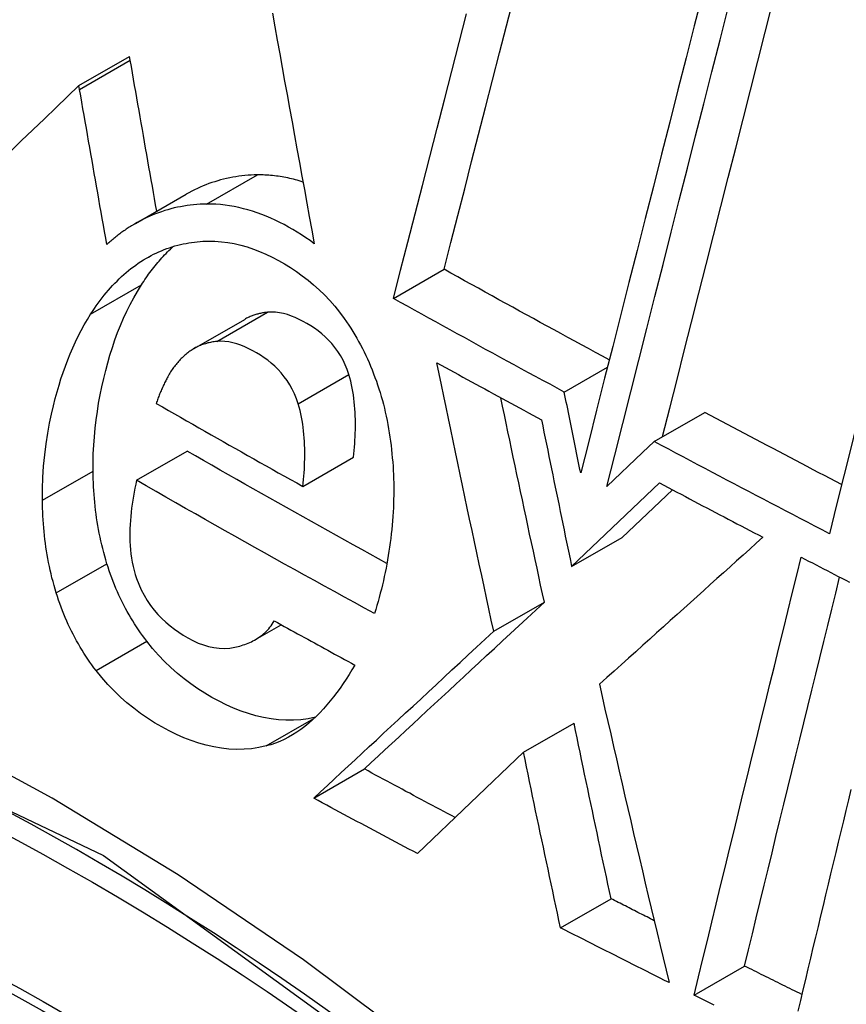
# Model space of a CAD drawing. Header units: inches. Extents: x 338.7 to 398.8, y 128 to 186.9.
# Tile 9 of 110: x 367.1094 to 367.2056, y 158.0831 to 158.1977. Entities that reach past the tile are written whole.
import ezdxf

# ---------------------------------------------------------------- set-up
doc = ezdxf.new("R2010")
doc.units = ezdxf.units.IN
doc.header["$MEASUREMENT"] = 0
doc.layers.add('Visible Edges(ANSI)', color=7, linetype='Continuous', lineweight=25)
doc.layers.add('Visible Tangent Edges(ANSI)', color=7, linetype='Continuous', lineweight=25)

msp = doc.modelspace()

# ---------------------------------------------------------------- linework, layer by layer
at = {"layer": 'Visible Edges(ANSI)'}
for p, q in [((367.11633, 158.19), (367.12222, 158.19339)), ((367.1223, 158.19295), (367.12222, 158.19339)), ((367.1164, 158.18955), (367.11633, 158.19)), ((367.12291, 158.17395), (367.12881, 158.17735)), ((367.15292, 158.16524), (367.15882, 158.16863)), ((367.12973, 158.1594), (367.13563, 158.1628)), ((367.17281, 158.15434), (367.17783, 158.15723)), ((367.18327, 158.14858), (367.18915, 158.15197)), ((367.18327, 158.14858), (367.18192, 158.14731)), ((367.12302, 158.14408), (367.12892, 158.14747)), ((367.14239, 158.14336), (367.14829, 158.14676)), ((367.18192, 158.14731), (367.17777, 158.14335)), ((367.17367, 158.13404), (367.1839, 158.14376)), ((367.17956, 158.13743), (367.18539, 158.14297)), ((367.17367, 158.13404), (367.17956, 158.13743)), ((367.1646, 158.1265), (367.17049, 158.12989)), ((367.13687, 158.12554), (367.13988, 158.12727)), ((367.16806, 158.11243), (367.17395, 158.11582)), ((367.16806, 158.11243), (367.15574, 158.10064)), ((367.14365, 158.10709), (367.14955, 158.11049)), ((367.17238, 158.09201), (367.17826, 158.09539)), ((367.18793, 158.08417), (367.19379, 158.08755))]:
    msp.add_line(p, q, dxfattribs=at)
at = {"layer": 'Visible Edges(ANSI)', "flags": 128}
for points in [[(367.18888, 158.20069), (367.18793, 158.19697), (367.18698, 158.19324), (367.18603, 158.1895), (367.18508, 158.18576), (367.18413, 158.18202), (367.18318, 158.17827), (367.18223, 158.17453), (367.18128, 158.1708), (367.18033, 158.16707), (367.17939, 158.16335), (367.17845, 158.15964), (367.17751, 158.15594), (367.17657, 158.15225), (367.17565, 158.14858), (367.17472, 158.14493)], [(367.15882, 158.16863), (367.15962, 158.17174), (367.16042, 158.17487), (367.16122, 158.178), (367.16203, 158.18115), (367.16284, 158.1843), (367.16365, 158.18746), (367.16447, 158.19063), (367.16528, 158.1938), (367.1661, 158.19697), (367.16691, 158.20015)], [(367.18426, 158.14916), (367.1851, 158.15247), (367.18594, 158.15579), (367.18678, 158.15913), (367.18763, 158.16248), (367.18848, 158.16583), (367.18933, 158.1692), (367.19019, 158.17257), (367.19104, 158.17594), (367.1919, 158.17932), (367.19276, 158.18271), (367.19362, 158.18609), (367.19448, 158.18947), (367.19534, 158.19285), (367.1962, 158.19623), (367.19705, 158.1996)], [(367.13885, 158.19841), (367.13913, 158.19684), (367.13941, 158.19527), (367.1397, 158.19369), (367.13998, 158.19211), (367.14027, 158.19053), (367.14055, 158.18895), (367.14084, 158.18737), (367.14113, 158.18579), (367.14141, 158.18421), (367.1417, 158.18263), (367.14199, 158.18106), (367.14228, 158.17948), (367.14256, 158.1779), (367.14285, 158.17632), (367.14314, 158.17475), (367.14343, 158.17317), (367.14372, 158.1716)], [(367.15292, 158.16524), (367.15376, 158.16851), (367.1546, 158.17179), (367.15545, 158.17509), (367.1563, 158.17839), (367.15715, 158.18171), (367.158, 158.18503), (367.15886, 158.18836), (367.15972, 158.19169), (367.16057, 158.19503), (367.16143, 158.19837)], [(367.17777, 158.14335), (367.17869, 158.147), (367.17961, 158.15067), (367.18054, 158.15435), (367.18148, 158.15804), (367.18242, 158.16175), (367.18336, 158.16547), (367.1843, 158.1692), (367.18525, 158.17293), (367.1862, 158.17666), (367.18715, 158.1804), (367.1881, 158.18414), (367.18905, 158.18788), (367.18999, 158.19161), (367.19094, 158.19534), (367.19189, 158.19906)], [(367.21892, 158.19896), (367.21807, 158.19558), (367.21722, 158.19219), (367.21637, 158.1888), (367.21551, 158.18539), (367.21466, 158.18199), (367.21381, 158.17858), (367.21295, 158.17517), (367.2121, 158.17175), (367.21125, 158.16834), (367.2104, 158.16493), (367.20955, 158.16152), (367.2087, 158.15812), (367.20786, 158.15472), (367.20702, 158.15133), (367.20618, 158.14795), (367.20534, 158.14458), (367.20451, 158.14121), (367.20368, 158.13786)], [(367.12538, 158.17538), (367.12525, 158.17611), (367.12512, 158.17685), (367.125, 158.17758), (367.12487, 158.17831), (367.12474, 158.17905), (367.12461, 158.17978), (367.12448, 158.18051), (367.12435, 158.18125), (367.12422, 158.18198), (367.12409, 158.18271), (367.12396, 158.18345), (367.12384, 158.18418), (367.12371, 158.18491), (367.12358, 158.18565), (367.12345, 158.18638), (367.12332, 158.18711), (367.12319, 158.18784), (367.12307, 158.18857), (367.12294, 158.1893), (367.12281, 158.19003), (367.12268, 158.19076), (367.12256, 158.19149), (367.12243, 158.19222), (367.1223, 158.19295)], [(367.11633, 158.19), (367.11499, 158.18872), (367.11366, 158.18744), (367.11232, 158.18615), (367.11097, 158.18486), (367.10962, 158.18356), (367.10827, 158.18226)], [(367.11957, 158.17151), (367.11944, 158.17226), (367.1193, 158.17301), (367.11917, 158.17376), (367.11904, 158.17452), (367.11891, 158.17527), (367.11877, 158.17602), (367.11864, 158.17678), (367.11851, 158.17753), (367.11838, 158.17829), (367.11824, 158.17904), (367.11811, 158.17979), (367.11798, 158.18054), (367.11785, 158.1813), (367.11772, 158.18205), (367.11758, 158.1828), (367.11745, 158.18355), (367.11732, 158.18431), (367.11719, 158.18506), (367.11706, 158.18581), (367.11693, 158.18656), (367.1168, 158.18731), (367.11667, 158.18806), (367.11653, 158.18881), (367.1164, 158.18955)], [(367.13709, 158.17961), (367.13673, 158.1796), (367.13637, 158.17959), (367.13601, 158.17957), (367.13565, 158.17954), (367.13529, 158.1795), (367.13493, 158.17945), (367.13458, 158.1794), (367.13423, 158.17934), (367.13387, 158.17928), (367.13352, 158.1792), (367.13317, 158.17912), (367.13282, 158.17903), (367.13248, 158.17893), (367.13213, 158.17882), (367.13179, 158.17871), (367.13145, 158.17859), (367.13111, 158.17846), (367.13077, 158.17832), (367.13044, 158.17818), (367.13011, 158.17803), (367.12978, 158.17787), (367.12945, 158.1777), (367.12913, 158.17753), (367.12881, 158.17735)], [(367.1424, 158.17878), (367.14218, 158.17885), (367.14196, 158.17892), (367.14174, 158.17898), (367.14152, 158.17904), (367.1413, 158.1791), (367.14108, 158.17915), (367.14086, 158.1792), (367.14064, 158.17925), (367.14041, 158.17929), (367.14019, 158.17934), (367.13997, 158.17938), (367.13975, 158.17941), (367.13953, 158.17945), (367.13931, 158.17948), (367.13909, 158.1795), (367.13886, 158.17953), (367.13864, 158.17955), (367.13842, 158.17957), (367.1382, 158.17958), (367.13798, 158.17959), (367.13776, 158.1796), (367.13753, 158.17961), (367.13731, 158.17961), (367.13709, 158.17961)], [(367.13119, 158.17621), (367.13081, 158.1762), (367.13043, 158.17619), (367.13004, 158.17616), (367.12966, 158.17613), (367.12928, 158.17609), (367.12891, 158.17604), (367.12853, 158.17598), (367.12816, 158.17591), (367.12778, 158.17584), (367.12741, 158.17576), (367.12704, 158.17566), (367.12667, 158.17556), (367.12631, 158.17545), (367.12594, 158.17533), (367.12558, 158.1752), (367.12522, 158.17507), (367.12486, 158.17492), (367.12451, 158.17477), (367.12416, 158.17461), (367.12381, 158.17444), (367.12346, 158.17426), (367.12312, 158.17408), (367.12278, 158.17388), (367.12244, 158.17368)], [(367.14372, 158.1716), (367.14323, 158.17196), (367.14274, 158.1723), (367.14224, 158.17263), (367.14174, 158.17294), (367.14124, 158.17325), (367.14073, 158.17354), (367.14021, 158.17382), (367.13969, 158.17408), (367.13917, 158.17434), (367.13865, 158.17458), (367.13812, 158.1748), (367.1376, 158.17501), (367.13707, 158.1752), (367.13653, 158.17538), (367.136, 158.17554), (367.13547, 158.17568), (367.13493, 158.17581), (367.1344, 158.17592), (367.13386, 158.17601), (367.13333, 158.17609), (367.13279, 158.17615), (367.13226, 158.17619), (367.13173, 158.17621), (367.13119, 158.17621)], [(367.12244, 158.17368), (367.12232, 158.1736), (367.12219, 158.17352), (367.12207, 158.17344), (367.12194, 158.17336), (367.12182, 158.17328), (367.1217, 158.17319), (367.12157, 158.17311), (367.12145, 158.17302), (367.12133, 158.17294), (367.12121, 158.17285), (367.12109, 158.17276), (367.12097, 158.17267), (367.12085, 158.17258), (367.12073, 158.17249), (367.12061, 158.17239), (367.12049, 158.1723), (367.12038, 158.1722), (367.12026, 158.17211), (367.12014, 158.17201), (367.12003, 158.17191), (367.11991, 158.17181), (367.1198, 158.17171), (367.11968, 158.17161), (367.11957, 158.17151)], [(367.12384, 158.16971), (367.12413, 158.16989), (367.12442, 158.17005), (367.12472, 158.17022), (367.12502, 158.17037), (367.12532, 158.17052), (367.12563, 158.17066), (367.12593, 158.17079), (367.12624, 158.17091), (367.12655, 158.17103), (367.12687, 158.17114), (367.12718, 158.17124), (367.1275, 158.17134), (367.12782, 158.17143), (367.12814, 158.17151), (367.12846, 158.17158), (367.12879, 158.17164), (367.12911, 158.1717), (367.12944, 158.17175), (367.12976, 158.17179), (367.13009, 158.17183), (367.13042, 158.17186), (367.13075, 158.17188), (367.13108, 158.17189), (367.13142, 158.1719)], [(367.13142, 158.1719), (367.13216, 158.17189), (367.13291, 158.17183), (367.13365, 158.17174), (367.1344, 158.17161), (367.13515, 158.17143), (367.13589, 158.17122), (367.13663, 158.17098), (367.13736, 158.1707), (367.13809, 158.17038), (367.13882, 158.17003), (367.13954, 158.16965), (367.14025, 158.16925), (367.14095, 158.16882), (367.14164, 158.16837), (367.14232, 158.16788), (367.14299, 158.16736), (367.14364, 158.16682), (367.14428, 158.16624), (367.1449, 158.16564), (367.14551, 158.165), (367.14609, 158.16434), (367.14666, 158.16364), (367.1472, 158.16291), (367.14772, 158.16214)], [(367.12359, 158.1668), (367.12373, 158.16701), (367.12387, 158.16722), (367.12401, 158.16743), (367.12415, 158.16764), (367.1243, 158.16785), (367.12444, 158.16805), (367.12459, 158.16825), (367.12474, 158.16845), (367.12489, 158.16864), (367.12504, 158.16884), (367.12519, 158.16903), (367.12534, 158.16922), (367.1255, 158.1694), (367.12566, 158.16959), (367.12582, 158.16977), (367.12598, 158.16995), (367.12614, 158.17012), (367.1263, 158.1703), (367.12647, 158.17047), (367.12663, 158.17064), (367.1268, 158.1708), (367.12697, 158.17096), (367.12714, 158.17113), (367.12731, 158.17128)], [(367.11769, 158.1634), (367.11791, 158.16373), (367.11813, 158.16406), (367.11835, 158.16438), (367.11857, 158.16469), (367.1188, 158.165), (367.11903, 158.1653), (367.11927, 158.1656), (367.11951, 158.16589), (367.11975, 158.16618), (367.12, 158.16646), (367.12025, 158.16673), (367.1205, 158.167), (367.12076, 158.16726), (367.12102, 158.16752), (367.12128, 158.16777), (367.12155, 158.16801), (367.12182, 158.16824), (367.1221, 158.16847), (367.12238, 158.1687), (367.12266, 158.16891), (367.12295, 158.16912), (367.12324, 158.16933), (367.12354, 158.16952), (367.12384, 158.16971)], [(367.17805, 158.15808), (367.17725, 158.15852), (367.17644, 158.15895), (367.17564, 158.15939), (367.17483, 158.15983), (367.17403, 158.16026), (367.17322, 158.1607), (367.17242, 158.16114), (367.17162, 158.16158), (367.17081, 158.16202), (367.17001, 158.16245), (367.16921, 158.16289), (367.16841, 158.16333), (367.16761, 158.16377), (367.16681, 158.16421), (367.16601, 158.16465), (367.16521, 158.16509), (367.16441, 158.16554), (367.16361, 158.16598), (367.16281, 158.16642), (367.16201, 158.16686), (367.16121, 158.1673), (367.16041, 158.16775), (367.15962, 158.16819), (367.15882, 158.16863)], [(367.11797, 158.14515), (367.11797, 158.14616), (367.118, 158.14716), (367.11805, 158.14816), (367.11812, 158.14915), (367.11821, 158.15014), (367.11833, 158.15112), (367.11847, 158.15209), (367.11862, 158.15305), (367.1188, 158.15401), (367.11899, 158.15495), (367.11921, 158.1559), (367.11944, 158.15683), (367.11968, 158.15774), (367.11994, 158.15864), (367.12022, 158.15953), (367.12052, 158.1604), (367.12083, 158.16126), (367.12117, 158.1621), (367.12152, 158.16293), (367.1219, 158.16374), (367.12229, 158.16454), (367.12271, 158.16531), (367.12314, 158.16606), (367.12359, 158.1668)], [(367.17281, 158.15434), (367.17198, 158.15479), (367.17115, 158.15524), (367.17031, 158.15569), (367.16948, 158.15614), (367.16865, 158.15659), (367.16781, 158.15705), (367.16698, 158.1575), (367.16615, 158.15795), (367.16532, 158.1584), (367.16449, 158.15886), (367.16366, 158.15931), (367.16283, 158.15977), (367.162, 158.16022), (367.16118, 158.16067), (367.16035, 158.16113), (367.15952, 158.16158), (367.15869, 158.16204), (367.15787, 158.1625), (367.15704, 158.16295), (367.15622, 158.16341), (367.15539, 158.16386), (367.15457, 158.16432), (367.15375, 158.16478), (367.15292, 158.16524)], [(367.14774, 158.15638), (367.14755, 158.15696), (367.14732, 158.15752), (367.14706, 158.15806), (367.14677, 158.15858), (367.14646, 158.15907), (367.14612, 158.15954), (367.14576, 158.15998), (367.14538, 158.16039), (367.14498, 158.16077), (367.14458, 158.16113), (367.14416, 158.16146), (367.14373, 158.16177), (367.1433, 158.16206), (367.14286, 158.16232), (367.14241, 158.16257), (367.14196, 158.1628), (367.14151, 158.16301), (367.14105, 158.16319), (367.14059, 158.16335), (367.14012, 158.16348), (367.13966, 158.16357), (367.13919, 158.16363), (367.13873, 158.16365), (367.13827, 158.16363)], [(367.11207, 158.14175), (367.11208, 158.14308), (367.11213, 158.14441), (367.11222, 158.14572), (367.11235, 158.14703), (367.11251, 158.14832), (367.11271, 158.14955), (367.11292, 158.15071), (367.11314, 158.15177), (367.11337, 158.15274), (367.11358, 158.1536), (367.11379, 158.15437), (367.11401, 158.15513), (367.11424, 158.15589), (367.11449, 158.15663), (367.11475, 158.15736), (367.11502, 158.15808), (367.1153, 158.15879), (367.1156, 158.15948), (367.11592, 158.16017), (367.11624, 158.16084), (367.11658, 158.1615), (367.11694, 158.16215), (367.11731, 158.16278), (367.11769, 158.1634)], [(367.13827, 158.16363), (367.13815, 158.16361), (367.13804, 158.1636), (367.13792, 158.16358), (367.13781, 158.16357), (367.1377, 158.16355), (367.13758, 158.16353), (367.13747, 158.1635), (367.13736, 158.16348), (367.13724, 158.16345), (367.13713, 158.16342), (367.13702, 158.16339), (367.13691, 158.16336), (367.1368, 158.16332), (367.13669, 158.16329), (367.13658, 158.16325), (367.13647, 158.16321), (367.13636, 158.16316), (367.13625, 158.16312), (367.13615, 158.16307), (367.13604, 158.16302), (367.13594, 158.16297), (367.13583, 158.16292), (367.13573, 158.16286), (367.13563, 158.1628)], [(367.14772, 158.16214), (367.14797, 158.16177), (367.1482, 158.16139), (367.14843, 158.161), (367.14866, 158.16062), (367.14888, 158.16022), (367.1491, 158.15982), (367.14931, 158.15942), (367.14951, 158.15902), (367.14971, 158.15861), (367.1499, 158.15819), (367.15009, 158.15777), (367.15027, 158.15735), (367.15045, 158.15692), (367.15062, 158.15648), (367.15078, 158.15605), (367.15094, 158.15561), (367.15109, 158.15517), (367.15124, 158.15472), (367.15138, 158.15428), (367.15151, 158.15383), (367.15164, 158.15337), (367.15176, 158.15292), (367.15187, 158.15246), (367.15198, 158.152)], [(367.13237, 158.16023), (367.13222, 158.16021), (367.13207, 158.16019), (367.13192, 158.16017), (367.13177, 158.16014), (367.13162, 158.16012), (367.13148, 158.16008), (367.13133, 158.16005), (367.13118, 158.16001), (367.13104, 158.15997), (367.13089, 158.15992), (367.13075, 158.15987), (367.13061, 158.15982), (367.13046, 158.15977), (367.13032, 158.15971), (367.13018, 158.15964), (367.13005, 158.15958), (367.12991, 158.15951), (367.12977, 158.15943), (367.12964, 158.15935), (367.12951, 158.15927), (367.12938, 158.15919), (367.12925, 158.1591), (367.12912, 158.15901), (367.12899, 158.15891)], [(367.14184, 158.15299), (367.14165, 158.15357), (367.14142, 158.15413), (367.14116, 158.15467), (367.14088, 158.15518), (367.14057, 158.15567), (367.14023, 158.15612), (367.13988, 158.15656), (367.13951, 158.15696), (367.13912, 158.15735), (367.13871, 158.1577), (367.1383, 158.15804), (367.13788, 158.15834), (367.13745, 158.15863), (367.13701, 158.1589), (367.13656, 158.15915), (367.13611, 158.15938), (367.13565, 158.1596), (367.13518, 158.15978), (367.13472, 158.15995), (367.13425, 158.16008), (367.13378, 158.16017), (367.13331, 158.16023), (367.13284, 158.16025), (367.13237, 158.16023)], [(367.12899, 158.15891), (367.12888, 158.15882), (367.12877, 158.15873), (367.12866, 158.15863), (367.12855, 158.15853), (367.12844, 158.15843), (367.12833, 158.15833), (367.12823, 158.15823), (367.12812, 158.15812), (367.12802, 158.15802), (367.12792, 158.15791), (367.12782, 158.15779), (367.12772, 158.15768), (367.12763, 158.15756), (367.12753, 158.15744), (367.12744, 158.15732), (367.12735, 158.1572), (367.12726, 158.15707), (367.12717, 158.15695), (367.12708, 158.15682), (367.127, 158.15668), (367.12692, 158.15655), (367.12684, 158.15641), (367.12676, 158.15627), (367.12668, 158.15613)], [(367.1646, 158.1265), (367.16432, 158.1278), (367.16404, 158.1291), (367.16376, 158.13041), (367.16348, 158.13171), (367.1632, 158.13301), (367.16292, 158.13432), (367.16264, 158.13562), (367.16236, 158.13693), (367.16208, 158.13823), (367.1618, 158.13954), (367.16152, 158.14084), (367.16125, 158.14214), (367.16097, 158.14345), (367.16069, 158.14475), (367.16042, 158.14606), (367.16015, 158.14736), (367.15987, 158.14866), (367.1596, 158.14997), (367.15933, 158.15127), (367.15905, 158.15257), (367.15878, 158.15387), (367.15851, 158.15517), (367.15824, 158.15647), (367.15797, 158.15776)], [(367.15797, 158.15776), (367.15848, 158.15748), (367.15898, 158.15721), (367.15949, 158.15693), (367.16, 158.15665), (367.1605, 158.15637), (367.16101, 158.15609), (367.16152, 158.15582), (367.16203, 158.15554), (367.16253, 158.15526), (367.16304, 158.15498), (367.16355, 158.15471), (367.16405, 158.15443), (367.16456, 158.15415), (367.16507, 158.15388), (367.16558, 158.1536), (367.16609, 158.15332), (367.1666, 158.15305), (367.1671, 158.15277), (367.16761, 158.1525), (367.16812, 158.15222), (367.16863, 158.15194), (367.16914, 158.15167), (367.16965, 158.15139), (367.17016, 158.15112)], [(367.12668, 158.15613), (367.12661, 158.15601), (367.12655, 158.15589), (367.12649, 158.15577), (367.12643, 158.15565), (367.12636, 158.15552), (367.1263, 158.1554), (367.12624, 158.15527), (367.12618, 158.15515), (367.12612, 158.15502), (367.12606, 158.15489), (367.126, 158.15476), (367.12594, 158.15463), (367.12589, 158.1545), (367.12583, 158.15437), (367.12577, 158.15424), (367.12572, 158.1541), (367.12567, 158.15397), (367.12561, 158.15384), (367.12556, 158.1537), (367.12551, 158.15357), (367.12547, 158.15343), (367.12542, 158.1533), (367.12537, 158.15316), (367.12533, 158.15302)], [(367.14829, 158.14676), (367.14833, 158.14715), (367.14836, 158.14755), (367.1484, 158.14794), (367.14843, 158.14834), (367.14845, 158.14874), (367.14847, 158.14915), (367.14849, 158.14955), (367.1485, 158.14995), (367.14851, 158.15036), (367.14851, 158.15076), (367.1485, 158.15116), (367.14849, 158.15157), (367.14847, 158.15197), (367.14845, 158.15238), (367.14841, 158.15278), (367.14837, 158.15319), (367.14833, 158.1536), (367.14827, 158.154), (367.14821, 158.1544), (367.14813, 158.15481), (367.14805, 158.1552), (367.14796, 158.1556), (367.14786, 158.15599), (367.14774, 158.15638)], [(367.17049, 158.12989), (367.17028, 158.13088), (367.17006, 158.13187), (367.16985, 158.13286), (367.16964, 158.13385), (367.16942, 158.13484), (367.16921, 158.13583), (367.169, 158.13682), (367.16878, 158.13782), (367.16857, 158.13881), (367.16836, 158.1398), (367.16815, 158.14079), (367.16794, 158.14179), (367.16772, 158.14278), (367.16751, 158.14377), (367.1673, 158.14476), (367.16709, 158.14575), (367.16688, 158.14675), (367.16667, 158.14774), (367.16646, 158.14873), (367.16626, 158.14972), (367.16605, 158.15071), (367.16584, 158.1517), (367.16563, 158.15269), (367.16542, 158.15368)], [(367.17472, 158.14493), (367.17464, 158.14533), (367.17456, 158.14572), (367.17448, 158.14611), (367.1744, 158.1465), (367.17432, 158.14689), (367.17424, 158.14728), (367.17416, 158.14768), (367.17408, 158.14807), (367.174, 158.14846), (367.17392, 158.14885), (367.17384, 158.14924), (367.17376, 158.14963), (367.17368, 158.15003), (367.1736, 158.15042), (367.17353, 158.15081), (367.17345, 158.1512), (367.17337, 158.15159), (367.17329, 158.15198), (367.17321, 158.15238), (367.17313, 158.15277), (367.17305, 158.15316), (367.17297, 158.15355), (367.17289, 158.15394), (367.17281, 158.15434)], [(367.12533, 158.15302), (367.12604, 158.15262), (367.12674, 158.15221), (367.12745, 158.15181), (367.12816, 158.1514), (367.12886, 158.151), (367.12957, 158.15059), (367.13028, 158.15019), (367.13099, 158.14979), (367.1317, 158.14938), (367.13241, 158.14898), (367.13312, 158.14858), (367.13383, 158.14817), (367.13454, 158.14777), (367.13525, 158.14737), (367.13596, 158.14697), (367.13667, 158.14657), (367.13739, 158.14616), (367.1381, 158.14576), (367.13881, 158.14536), (367.13953, 158.14496), (367.14024, 158.14456), (367.14096, 158.14416), (367.14167, 158.14376), (367.14239, 158.14336)], [(367.14239, 158.14336), (367.14243, 158.14375), (367.14247, 158.14415), (367.1425, 158.14455), (367.14253, 158.14495), (367.14256, 158.14535), (367.14258, 158.14575), (367.14259, 158.14616), (367.1426, 158.14657), (367.14261, 158.14697), (367.14261, 158.14738), (367.1426, 158.14779), (367.14259, 158.14819), (367.14257, 158.1486), (367.14255, 158.14901), (367.14251, 158.14941), (367.14247, 158.14981), (367.14243, 158.15021), (367.14237, 158.15062), (367.14231, 158.15102), (367.14223, 158.15142), (367.14215, 158.15181), (367.14206, 158.15221), (367.14196, 158.1526), (367.14184, 158.15299)], [(367.15198, 158.152), (367.15208, 158.15152), (367.15218, 158.15104), (367.15227, 158.15055), (367.15236, 158.15007), (367.15244, 158.14959), (367.15252, 158.1491), (367.15259, 158.14862), (367.15265, 158.14814), (367.15271, 158.14765), (367.15276, 158.14717), (367.1528, 158.14668), (367.15284, 158.1462), (367.15288, 158.14572), (367.15291, 158.14523), (367.15293, 158.14475), (367.15295, 158.14426), (367.15296, 158.14378), (367.15296, 158.1433), (367.15296, 158.14281), (367.15296, 158.14233), (367.15295, 158.14184), (367.15294, 158.14136), (367.15292, 158.14088), (367.15289, 158.1404)], [(367.17016, 158.15112), (367.1703, 158.15041), (367.17045, 158.14969), (367.17059, 158.14898), (367.17074, 158.14827), (367.17088, 158.14756), (367.17103, 158.14685), (367.17117, 158.14614), (367.17132, 158.14542), (367.17147, 158.14471), (367.17161, 158.144), (367.17176, 158.14329), (367.1719, 158.14258), (367.17205, 158.14187), (367.1722, 158.14115), (367.17234, 158.14044), (367.17249, 158.13973), (367.17264, 158.13902), (367.17279, 158.13831), (367.17293, 158.13759), (367.17308, 158.13688), (367.17323, 158.13617), (367.17338, 158.13546), (367.17352, 158.13475), (367.17367, 158.13404)], [(367.20509, 158.14357), (367.20443, 158.14392), (367.20376, 158.14427), (367.20309, 158.14462), (367.20243, 158.14496), (367.20176, 158.14531), (367.20109, 158.14566), (367.20043, 158.14601), (367.19976, 158.14636), (367.1991, 158.14671), (367.19843, 158.14706), (367.19777, 158.14741), (367.19711, 158.14776), (367.19644, 158.14811), (367.19578, 158.14846), (367.19511, 158.14881), (367.19445, 158.14916), (367.19379, 158.14951), (367.19313, 158.14986), (367.19246, 158.15021), (367.1918, 158.15057), (367.19114, 158.15092), (367.19048, 158.15127), (367.18981, 158.15162), (367.18915, 158.15197)], [(367.20368, 158.13786), (367.20283, 158.13831), (367.20197, 158.13875), (367.20112, 158.13919), (367.20026, 158.13964), (367.19941, 158.14008), (367.19855, 158.14053), (367.1977, 158.14097), (367.19685, 158.14142), (367.196, 158.14187), (367.19515, 158.14231), (367.19429, 158.14276), (367.19344, 158.1432), (367.19259, 158.14365), (367.19174, 158.1441), (367.19089, 158.14455), (367.19005, 158.14499), (367.1892, 158.14544), (367.18835, 158.14589), (367.1875, 158.14634), (367.18665, 158.14679), (367.18581, 158.14724), (367.18496, 158.14768), (367.18411, 158.14813), (367.18327, 158.14858)], [(367.15217, 158.1344), (367.15119, 158.13493), (367.15022, 158.13547), (367.14924, 158.13601), (367.14826, 158.13655), (367.14729, 158.13709), (367.14631, 158.13764), (367.14534, 158.13818), (367.14437, 158.13872), (367.14339, 158.13926), (367.14242, 158.13981), (367.14145, 158.14035), (367.14048, 158.14089), (367.13952, 158.14144), (367.13855, 158.14199), (367.13758, 158.14253), (367.13662, 158.14308), (367.13565, 158.14363), (367.13469, 158.14417), (367.13372, 158.14472), (367.13276, 158.14527), (367.1318, 158.14582), (367.13084, 158.14637), (367.12988, 158.14692), (367.12892, 158.14747)], [(367.11959, 158.13437), (367.11945, 158.13481), (367.11933, 158.13524), (367.11921, 158.13569), (367.11909, 158.13613), (367.11898, 158.13657), (367.11888, 158.13701), (367.11878, 158.13746), (367.11869, 158.13791), (367.11861, 158.13835), (367.11853, 158.1388), (367.11846, 158.13925), (367.11839, 158.1397), (367.11832, 158.14015), (367.11827, 158.1406), (367.11821, 158.14105), (367.11817, 158.14151), (367.11813, 158.14196), (367.11809, 158.14241), (367.11806, 158.14287), (367.11803, 158.14332), (367.11801, 158.14378), (367.11799, 158.14423), (367.11798, 158.14469), (367.11797, 158.14515)], [(367.12302, 158.14408), (367.12293, 158.14362), (367.12283, 158.14316), (367.12274, 158.1427), (367.12266, 158.14224), (367.12259, 158.14177), (367.12252, 158.1413), (367.12245, 158.14082), (367.1224, 158.14035), (367.12235, 158.13988), (367.12231, 158.1394), (367.12228, 158.13892), (367.12226, 158.13843), (367.12225, 158.13794), (367.12225, 158.13746), (367.12226, 158.13697), (367.12229, 158.13648), (367.12233, 158.13599), (367.12238, 158.1355), (367.12245, 158.13502), (367.12253, 158.13454), (367.12263, 158.13406), (367.12274, 158.13359), (367.12288, 158.13312), (367.12303, 158.13266)], [(367.15072, 158.12857), (367.14956, 158.1292), (367.14839, 158.12984), (367.14722, 158.13048), (367.14606, 158.13112), (367.14489, 158.13176), (367.14373, 158.1324), (367.14257, 158.13305), (367.14141, 158.13369), (367.14025, 158.13433), (367.13909, 158.13498), (367.13794, 158.13562), (367.13678, 158.13627), (367.13563, 158.13691), (367.13448, 158.13756), (367.13333, 158.13821), (367.13218, 158.13886), (367.13103, 158.13951), (367.12988, 158.14016), (367.12873, 158.14081), (367.12759, 158.14146), (367.12645, 158.14211), (367.1253, 158.14277), (367.12416, 158.14342), (367.12302, 158.14408)], [(367.1839, 158.14376), (367.1844, 158.1435), (367.1849, 158.14324), (367.1854, 158.14297), (367.1859, 158.14271), (367.1864, 158.14244), (367.1869, 158.14218), (367.1874, 158.14191), (367.1879, 158.14165), (367.1884, 158.14139), (367.1889, 158.14112), (367.1894, 158.14086), (367.1899, 158.1406), (367.1904, 158.14033), (367.1909, 158.14007), (367.1914, 158.13981), (367.1919, 158.13954), (367.19241, 158.13928), (367.19291, 158.13902), (367.19341, 158.13876), (367.19391, 158.13849), (367.19441, 158.13823), (367.19492, 158.13797), (367.19542, 158.13771), (367.19592, 158.13744)], [(367.11369, 158.13097), (367.11355, 158.13141), (367.11343, 158.13185), (367.11331, 158.13229), (367.11319, 158.13273), (367.11309, 158.13317), (367.11298, 158.13362), (367.11289, 158.13406), (367.1128, 158.13451), (367.11271, 158.13496), (367.11263, 158.1354), (367.11256, 158.13585), (367.11249, 158.1363), (367.11243, 158.13675), (367.11237, 158.1372), (367.11232, 158.13766), (367.11227, 158.13811), (367.11223, 158.13856), (367.11219, 158.13902), (367.11216, 158.13947), (367.11213, 158.13993), (367.11211, 158.14038), (367.11209, 158.14084), (367.11208, 158.14129), (367.11207, 158.14175)], [(367.15289, 158.1404), (367.15286, 158.13988), (367.15282, 158.13936), (367.15278, 158.13885), (367.15273, 158.13834), (367.15268, 158.13783), (367.15262, 158.13732), (367.15255, 158.13682), (367.15248, 158.13631), (367.15241, 158.13581), (367.15233, 158.13532), (367.15225, 158.13482), (367.15216, 158.13433), (367.15207, 158.13384), (367.15197, 158.13335), (367.15186, 158.13286), (367.15176, 158.13237), (367.15164, 158.13189), (367.15153, 158.13141), (367.1514, 158.13093), (367.15128, 158.13045), (367.15115, 158.12998), (367.15101, 158.12951), (367.15087, 158.12904), (367.15072, 158.12857)], [(367.19592, 158.13744), (367.19516, 158.13676), (367.19439, 158.13607), (367.19363, 158.13538), (367.19286, 158.13469), (367.1921, 158.13401), (367.19134, 158.13332), (367.19057, 158.13263), (367.1898, 158.13194), (367.18904, 158.13125), (367.18826, 158.13056), (367.18749, 158.12986), (367.18671, 158.12916), (367.18593, 158.12846), (367.18514, 158.12775), (367.18435, 158.12704), (367.18355, 158.12632), (367.18275, 158.1256), (367.18194, 158.12487), (367.18112, 158.12413), (367.18029, 158.12339), (367.17946, 158.12264), (367.17861, 158.12188), (367.17776, 158.12111), (367.1769, 158.12034)], [(367.18793, 158.08417), (367.18844, 158.08628), (367.18895, 158.0884), (367.18946, 158.09052), (367.18998, 158.09265), (367.19049, 158.09477), (367.19101, 158.0969), (367.19153, 158.09903), (367.19205, 158.10116), (367.19257, 158.1033), (367.19309, 158.10543), (367.19361, 158.10756), (367.19413, 158.10969), (367.19465, 158.11183), (367.19518, 158.11396), (367.1957, 158.11609), (367.19622, 158.11822), (367.19674, 158.12034), (367.19727, 158.12246), (367.19779, 158.12458), (367.19831, 158.1267), (367.19883, 158.12881), (367.19935, 158.13092), (367.19987, 158.13302), (367.20039, 158.13512)], [(367.20039, 158.13512), (367.20082, 158.1349), (367.20125, 158.13467), (367.20168, 158.13445), (367.20211, 158.13423), (367.20254, 158.13401), (367.20297, 158.13378), (367.2034, 158.13356), (367.20384, 158.13334), (367.20427, 158.13311), (367.2047, 158.13289), (367.20513, 158.13267), (367.20556, 158.13245), (367.20599, 158.13222)], [(367.12423, 158.12534), (367.12398, 158.12567), (367.12374, 158.126), (367.1235, 158.12633), (367.12326, 158.12667), (367.12303, 158.12701), (367.12281, 158.12736), (367.12259, 158.12771), (367.12237, 158.12807), (367.12216, 158.12843), (367.12195, 158.1288), (367.12175, 158.12917), (367.12155, 158.12955), (367.12135, 158.12993), (367.12117, 158.13032), (367.12098, 158.13071), (367.1208, 158.1311), (367.12063, 158.1315), (367.12047, 158.1319), (367.12031, 158.1323), (367.12015, 158.13271), (367.12, 158.13312), (367.11986, 158.13353), (367.11972, 158.13395), (367.11959, 158.13437)], [(367.19379, 158.08755), (367.19425, 158.08942), (367.1947, 158.0913), (367.19516, 158.09318), (367.19561, 158.09507), (367.19607, 158.09695), (367.19653, 158.09884), (367.19699, 158.10073), (367.19745, 158.10262), (367.19791, 158.10451), (367.19837, 158.1064), (367.19883, 158.10829), (367.1993, 158.11019), (367.19976, 158.11208), (367.20022, 158.11397), (367.20069, 158.11586), (367.20115, 158.11775), (367.20161, 158.11964), (367.20208, 158.12153), (367.20254, 158.12342), (367.20301, 158.1253), (367.20347, 158.12718), (367.20393, 158.12906), (367.2044, 158.13094), (367.20486, 158.13281)], [(367.12303, 158.13266), (367.12329, 158.13198), (367.12358, 158.13132), (367.12391, 158.13069), (367.12428, 158.13009), (367.12466, 158.12952), (367.12508, 158.12898), (367.12551, 158.12847), (367.12597, 158.128), (367.12644, 158.12755), (367.12693, 158.12714), (367.12743, 158.12675), (367.12794, 158.12639), (367.12846, 158.12605), (367.12901, 158.12573), (367.1296, 158.12542), (367.1302, 158.12514), (367.13081, 158.12491), (367.13142, 158.12473), (367.13204, 158.1246), (367.13266, 158.12453), (367.13327, 158.12451), (367.13387, 158.12454), (367.13447, 158.12464), (367.13506, 158.12478)], [(367.11833, 158.12194), (367.11808, 158.12227), (367.11784, 158.1226), (367.1176, 158.12293), (367.11736, 158.12327), (367.11713, 158.12362), (367.11691, 158.12396), (367.11669, 158.12432), (367.11647, 158.12467), (367.11626, 158.12504), (367.11605, 158.1254), (367.11585, 158.12578), (367.11565, 158.12615), (367.11545, 158.12653), (367.11527, 158.12692), (367.11508, 158.12731), (367.11491, 158.1277), (367.11473, 158.1281), (367.11457, 158.1285), (367.11441, 158.1289), (367.11425, 158.12931), (367.1141, 158.12972), (367.11396, 158.13013), (367.11382, 158.13055), (367.11369, 158.13097)], [(367.14955, 158.11049), (367.15034, 158.11122), (367.15114, 158.11196), (367.15194, 158.1127), (367.15274, 158.11345), (367.15355, 158.1142), (367.15436, 158.11495), (367.15518, 158.1157), (367.156, 158.11647), (367.15683, 158.11723), (367.15766, 158.11801), (367.15851, 158.11879), (367.15936, 158.11958), (367.16022, 158.12038), (367.16109, 158.12118), (367.16197, 158.122), (367.16287, 158.12283), (367.16377, 158.12367), (367.16469, 158.12451), (367.16562, 158.12538), (367.16656, 158.12625), (367.16752, 158.12714), (367.1685, 158.12804), (367.16949, 158.12896), (367.17049, 158.12989)], [(367.13506, 158.12478), (367.13525, 158.12484), (367.13545, 158.12491), (367.13564, 158.12497), (367.13583, 158.12505), (367.13602, 158.12512), (367.13621, 158.12521), (367.1364, 158.12529), (367.13658, 158.12539), (367.13677, 158.12548), (367.13695, 158.12559), (367.13712, 158.1257), (367.1373, 158.12581), (367.13747, 158.12593), (367.13764, 158.12606), (367.1378, 158.12619), (367.13796, 158.12634), (367.13812, 158.12648), (367.13827, 158.12664), (367.13841, 158.1268), (367.13855, 158.12697), (367.13869, 158.12715), (367.13882, 158.12733), (367.13894, 158.12753), (367.13905, 158.12773)], [(367.13905, 158.12773), (367.13944, 158.12751), (367.13983, 158.1273), (367.14022, 158.12708), (367.14061, 158.12687), (367.141, 158.12665), (367.14139, 158.12644), (367.14178, 158.12622), (367.14217, 158.12601), (367.14256, 158.12579), (367.14295, 158.12558), (367.14334, 158.12536), (367.14373, 158.12515), (367.14412, 158.12493), (367.14451, 158.12472), (367.1449, 158.12451), (367.14529, 158.12429), (367.14568, 158.12408), (367.14608, 158.12386), (367.14647, 158.12365), (367.14686, 158.12344), (367.14725, 158.12322), (367.14764, 158.12301), (367.14803, 158.1228), (367.14842, 158.12258)], [(367.14365, 158.10709), (367.14445, 158.10783), (367.14525, 158.10857), (367.14605, 158.10931), (367.14686, 158.11006), (367.14766, 158.11081), (367.14848, 158.11156), (367.14929, 158.11232), (367.15012, 158.11308), (367.15095, 158.11385), (367.15179, 158.11463), (367.15263, 158.11541), (367.15348, 158.1162), (367.15434, 158.117), (367.15522, 158.1178), (367.1561, 158.11862), (367.15699, 158.11945), (367.15789, 158.12029), (367.15881, 158.12113), (367.15974, 158.122), (367.16068, 158.12287), (367.16164, 158.12375), (367.16261, 158.12466), (367.1636, 158.12557), (367.1646, 158.1265)], [(367.14384, 158.11651), (367.14299, 158.11633), (367.14214, 158.11622), (367.14128, 158.11616), (367.14042, 158.11616), (367.13955, 158.11621), (367.13868, 158.11631), (367.1378, 158.11647), (367.13693, 158.11667), (367.13606, 158.11692), (367.13519, 158.11722), (367.13433, 158.11756), (367.13348, 158.11794), (367.13263, 158.11836), (367.13179, 158.11881), (367.13097, 158.1193), (367.13015, 158.11982), (367.12935, 158.12038), (367.12856, 158.12098), (367.12778, 158.12161), (367.12703, 158.12228), (367.12629, 158.12298), (367.12558, 158.12373), (367.12489, 158.12452), (367.12423, 158.12534)], [(367.14842, 158.12258), (367.1481, 158.12203), (367.14777, 158.12149), (367.14743, 158.12095), (367.14708, 158.12042), (367.14672, 158.1199), (367.14635, 158.11939), (367.14597, 158.11889), (367.14558, 158.1184), (367.14519, 158.11793), (367.14478, 158.11747), (367.14437, 158.11703), (367.14394, 158.1166), (367.14351, 158.11619), (367.14307, 158.1158), (367.14261, 158.11543), (367.14215, 158.11508), (367.14168, 158.11476), (367.1412, 158.11445), (367.14071, 158.11417), (367.14021, 158.11391), (367.13971, 158.11368), (367.13919, 158.11348), (367.13867, 158.1133), (367.13813, 158.11316)], [(367.13813, 158.11316), (367.13728, 158.11297), (367.13642, 158.11284), (367.13555, 158.11277), (367.13467, 158.11276), (367.13379, 158.1128), (367.13291, 158.1129), (367.13203, 158.11305), (367.13115, 158.11324), (367.13027, 158.11349), (367.1294, 158.11378), (367.12854, 158.11412), (367.12768, 158.1145), (367.12682, 158.11492), (367.12598, 158.11537), (367.12514, 158.11586), (367.12432, 158.11638), (367.1235, 158.11695), (367.1227, 158.11754), (367.12192, 158.11818), (367.12116, 158.11885), (367.12042, 158.11957), (367.1197, 158.12032), (367.119, 158.12111), (367.11833, 158.12194)], [(367.1769, 158.12034), (367.17723, 158.1189), (367.17755, 158.11745), (367.17788, 158.11601), (367.17821, 158.11456), (367.17854, 158.11311), (367.17887, 158.11167), (367.1792, 158.11022), (367.17953, 158.10877), (367.17987, 158.10733), (367.1802, 158.10588), (367.18054, 158.10443), (367.18088, 158.10298), (367.18122, 158.10153), (367.18156, 158.10009), (367.1819, 158.09864), (367.18224, 158.09719), (367.18258, 158.09574), (367.18293, 158.09429), (367.18327, 158.09285), (367.18362, 158.0914), (367.18397, 158.08995), (367.18432, 158.08851), (367.18467, 158.08706), (367.18502, 158.08562)], [(367.17826, 158.09539), (367.17807, 158.09624), (367.17789, 158.09709), (367.17771, 158.09794), (367.17752, 158.09879), (367.17734, 158.09965), (367.17716, 158.1005), (367.17698, 158.10135), (367.1768, 158.1022), (367.17662, 158.10305), (367.17644, 158.1039), (367.17626, 158.10475), (367.17608, 158.10561), (367.1759, 158.10646), (367.17572, 158.10731), (367.17554, 158.10816), (367.17536, 158.10901), (367.17518, 158.10986), (367.17501, 158.11071), (367.17483, 158.11157), (367.17465, 158.11242), (367.17448, 158.11327), (367.1743, 158.11412), (367.17412, 158.11497), (367.17395, 158.11582)], [(367.17238, 158.09201), (367.17219, 158.09286), (367.17201, 158.09371), (367.17183, 158.09456), (367.17165, 158.09541), (367.17146, 158.09626), (367.17128, 158.09711), (367.1711, 158.09796), (367.17092, 158.09881), (367.17074, 158.09966), (367.17056, 158.10052), (367.17038, 158.10137), (367.1702, 158.10222), (367.17002, 158.10307), (367.16984, 158.10392), (367.16966, 158.10477), (367.16948, 158.10562), (367.1693, 158.10648), (367.16912, 158.10733), (367.16895, 158.10818), (367.16877, 158.10903), (367.16859, 158.10988), (367.16842, 158.11073), (367.16824, 158.11158), (367.16806, 158.11243)], [(367.16011, 158.10483), (367.15967, 158.10506), (367.15923, 158.1053), (367.15879, 158.10553), (367.15835, 158.10577), (367.15791, 158.106), (367.15746, 158.10623), (367.15702, 158.10647), (367.15658, 158.1067), (367.15614, 158.10694), (367.1557, 158.10718), (367.15526, 158.10741), (367.15482, 158.10765), (367.15438, 158.10788), (367.15394, 158.10812), (367.1535, 158.10835), (367.15306, 158.10859), (367.15262, 158.10883), (367.15218, 158.10906), (367.15174, 158.1093), (367.1513, 158.10954), (367.15086, 158.10977), (367.15042, 158.11001), (367.14998, 158.11025), (367.14955, 158.11049)], [(367.20617, 158.1081), (367.20588, 158.10688), (367.20558, 158.10565), (367.20529, 158.10443), (367.20499, 158.1032), (367.2047, 158.10198), (367.2044, 158.10075), (367.20411, 158.09952), (367.20381, 158.09829), (367.20352, 158.09706), (367.20322, 158.09584), (367.20293, 158.09461), (367.20263, 158.09338), (367.20234, 158.09215), (367.20204, 158.09092), (367.20175, 158.08969), (367.20146, 158.08846), (367.20116, 158.08723), (367.20087, 158.086), (367.20058, 158.08477), (367.20029, 158.08355), (367.2, 158.08232)], [(367.15574, 158.10064), (367.15523, 158.10091), (367.15472, 158.10117), (367.15422, 158.10144), (367.15371, 158.10171), (367.15321, 158.10198), (367.1527, 158.10224), (367.1522, 158.10251), (367.15169, 158.10278), (367.15119, 158.10305), (367.15069, 158.10332), (367.15018, 158.10358), (367.14968, 158.10385), (367.14918, 158.10412), (367.14867, 158.10439), (367.14817, 158.10466), (367.14767, 158.10493), (367.14716, 158.1052), (367.14666, 158.10547), (367.14616, 158.10574), (367.14566, 158.10601), (367.14516, 158.10628), (367.14465, 158.10655), (367.14415, 158.10682), (367.14365, 158.10709)], [(367.18328, 158.09283), (367.18307, 158.09294), (367.18286, 158.09305), (367.18265, 158.09315), (367.18244, 158.09326), (367.18223, 158.09337), (367.18202, 158.09347), (367.18181, 158.09358), (367.1816, 158.09368), (367.18139, 158.09379), (367.18118, 158.0939), (367.18097, 158.094), (367.18076, 158.09411), (367.18056, 158.09422), (367.18035, 158.09432), (367.18014, 158.09443), (367.17993, 158.09454), (367.17972, 158.09464), (367.17951, 158.09475), (367.1793, 158.09486), (367.17909, 158.09496), (367.17888, 158.09507), (367.17867, 158.09518), (367.17847, 158.09528), (367.17826, 158.09539)], [(367.18502, 158.08562), (367.18449, 158.08588), (367.18396, 158.08615), (367.18343, 158.08641), (367.1829, 158.08668), (367.18238, 158.08694), (367.18185, 158.08721), (367.18132, 158.08747), (367.18079, 158.08774), (367.18027, 158.08801), (367.17974, 158.08827), (367.17921, 158.08854), (367.17868, 158.0888), (367.17816, 158.08907), (367.17763, 158.08934), (367.17711, 158.0896), (367.17658, 158.08987), (367.17605, 158.09013), (367.17553, 158.0904), (367.175, 158.09067), (367.17448, 158.09094), (367.17395, 158.0912), (367.17343, 158.09147), (367.1729, 158.09174), (367.17238, 158.09201)], [(367.20045, 158.08424), (367.20017, 158.08438), (367.1999, 158.08452), (367.19962, 158.08466), (367.19934, 158.08479), (367.19906, 158.08493), (367.19879, 158.08507), (367.19851, 158.0852), (367.19823, 158.08534), (367.19795, 158.08548), (367.19767, 158.08562), (367.1974, 158.08576), (367.19712, 158.08589), (367.19684, 158.08603), (367.19656, 158.08617), (367.19629, 158.08631), (367.19601, 158.08644), (367.19573, 158.08658), (367.19546, 158.08672), (367.19518, 158.08686), (367.1949, 158.087), (367.19462, 158.08713), (367.19435, 158.08727), (367.19407, 158.08741), (367.19379, 158.08755)], [(367.19025, 158.08301), (367.18979, 158.08324), (367.18932, 158.08347), (367.18886, 158.08371), (367.18839, 158.08394), (367.18793, 158.08417)]]:
    msp.add_lwpolyline(points, dxfattribs=at)
at = {"layer": 'Visible Edges(ANSI)'}
for centre, major_axis, start_param, end_param in [((367.22259, 157.31507), (-0.64835, 1.12588), 5.16346, 5.835982), ((367.11785, 157.81802), (0.15718, -0.27294), 2.362013, 7.062765)]:
    msp.add_ellipse(centre, major_axis=major_axis, ratio=0.578093, start_param=start_param, end_param=end_param, dxfattribs=at)
msp.add_ellipse((367.11437, 157.81602), major_axis=(-0.15963, 0.2772), ratio=0.578093, dxfattribs=at)
at = {"layer": 'Visible Tangent Edges(ANSI)'}
for p, q in [((367.1164, 158.18955), (367.1223, 158.19295)), ((367.13119, 158.17621), (367.13709, 158.17961)), ((367.12384, 158.16971), (367.12463, 158.17017)), ((367.11769, 158.1634), (367.12359, 158.1668)), ((367.13237, 158.16023), (367.13827, 158.16363)), ((367.14184, 158.15299), (367.14774, 158.15638)), ((367.11207, 158.14175), (367.11797, 158.14515)), ((367.11369, 158.13097), (367.11959, 158.13437)), ((367.11833, 158.12194), (367.12423, 158.12534)), ((367.13813, 158.11316), (367.14368, 158.11635))]:
    msp.add_line(p, q, dxfattribs=at)
at = {"layer": 'Visible Tangent Edges(ANSI)', "flags": 128}
for points in [[(367.2262, 158.01083), (367.21295, 158.02567), (367.19933, 158.03982), (367.18541, 158.0532), (367.17127, 158.06576), (367.15695, 158.07745), (367.14247, 158.08826), (367.12788, 158.09815), (367.11322, 158.10709), (367.09853, 158.11505), (367.08389, 158.12197), (367.06936, 158.12785), (367.055, 158.13266), (367.04083, 158.1364), (367.0269, 158.13906), (367.01327, 158.14062), (366.99996, 158.14108), (366.98705, 158.14044), (366.9746, 158.1387), (366.96263, 158.13589), (366.95119, 158.13201)], [(366.8656, 157.98343), (366.87586, 158.03821), (366.89712, 158.08278), (366.92827, 158.11497), (366.96795, 158.13326), (367.01455, 158.13697), (367.06573, 158.12586), (367.11919, 158.10042), (367.17224, 158.06188), (367.22267, 158.01188)]]:
    msp.add_lwpolyline(points, dxfattribs=at)
at = {"layer": 'Visible Tangent Edges(ANSI)'}
for centre, major_axis, start_param, end_param in [((367.11685, 157.81745), (-0.17285, 0.30015), 5.049711, 10.658253), ((367.1168, 157.81742), (-0.1503, 0.261), 4.099688, 6.899754)]:
    msp.add_ellipse(centre, major_axis=major_axis, ratio=0.578093, start_param=start_param, end_param=end_param, dxfattribs=at)
for centre, major_axis in [((367.11745, 157.81779), (0.17078, -0.29656)), ((367.11447, 157.81608), (-0.16238, 0.28198)), ((367.11437, 157.81602), (0.16178, -0.28094))]:
    msp.add_ellipse(centre, major_axis=major_axis, ratio=0.578093, dxfattribs=at)

doc.saveas('drawing.dxf')
